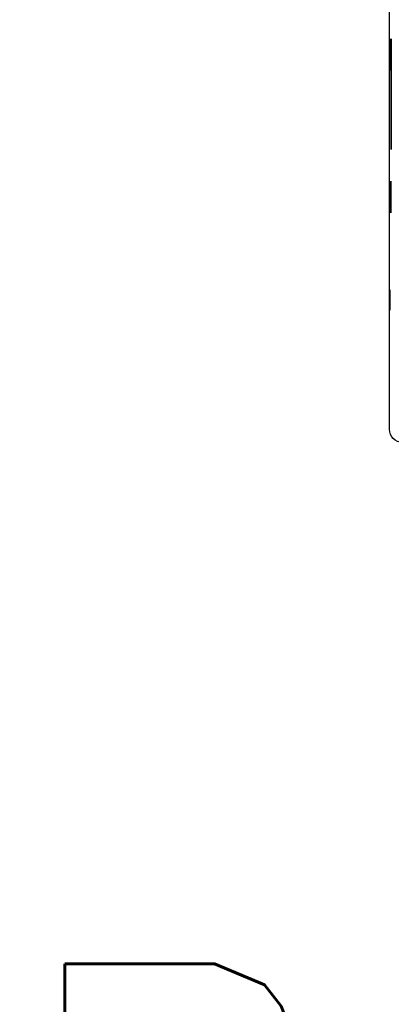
# Model space of a CAD drawing. Extents: x 0 to 796, y 0 to 496.
# Tile 223 of 242: x 729.58 to 732.51, y 278.53 to 286.31. Entities that reach past the tile are written whole.
import ezdxf

# ---------------------------------------------------------------- set-up
doc = ezdxf.new("R2010")
doc.units = 0
doc.header["$LTSCALE"] = 12
doc.header["$MEASUREMENT"] = 0
doc.layers.add('D', color=2, linetype='CONTINUOUS')
doc.layers.add('X', color=1, linetype='CONTINUOUS')
doc.styles.get("Standard").update_dxf_attribs({"font": 'SIMPLEX.SHX', "width": 0.875})

msp = doc.modelspace()

# ---------------------------------------------------------------- linework, layer by layer
at = {"layer": 'X'}
for p, q in [((732.49774, 283.07293), (732.49774, 286.71823)), ((732.49824, 286.12268), (732.4983, 286.12276)), ((732.49824, 285.93978), (732.4983, 285.93971)), ((732.50994, 284.99768), (732.50999, 284.99776)), ((732.50994, 284.81478), (732.50999, 284.81471))]:
    msp.add_line(p, q, dxfattribs=at)
at = {"layer": 'X', "extrusion": (0, 0, -1)}
for centre, major_axis, ratio, start_param, end_param in [((732.49824, 286.03123), (0, -0.125), 0.0006637, -1.5707963, 4.712389), ((732.51039, 285.71823), (0, -0.4375), 0.0006637, -1.5707963, 4.712389), ((732.51218, 285.71823), (0, -0.4375), 0.0006637, -1.5707963, 4.712389), ((732.50994, 284.90623), (0, -0.125), 0.0006637, -1.5707963, 4.712389), ((732.49973, 284.09323), (0, -0.0795), 0.0006637, -1.5707963, 4.712389), ((732.50139, 284.09323), (0, -0.0795), 0.0006637, -1.5707963, 4.712389), ((732.60244, 283.07293), (0, -0.1047), 0.9999998, 0, 1.5707963)]:
    msp.add_ellipse(centre, major_axis=major_axis, ratio=ratio, start_param=start_param, end_param=end_param, dxfattribs=at)
at = {"layer": 'X'}
for centre in [(732.49824, 286.03123), (732.50994, 284.90623)]:
    msp.add_ellipse(centre, major_axis=(0, 0.09145), ratio=0.0006637, start_param=-1.5707963, end_param=4.712389, dxfattribs=at)

# ---------------------------------------------------------------- texts
at = {"layer": 'D', "insert": (729.41035, 277.10311), "char_height": 3.5, "attachment_point": 4}
msp.add_mtext("\\A1;BOILER J'BOX", dxfattribs=at)

doc.saveas('drawing.dxf')
